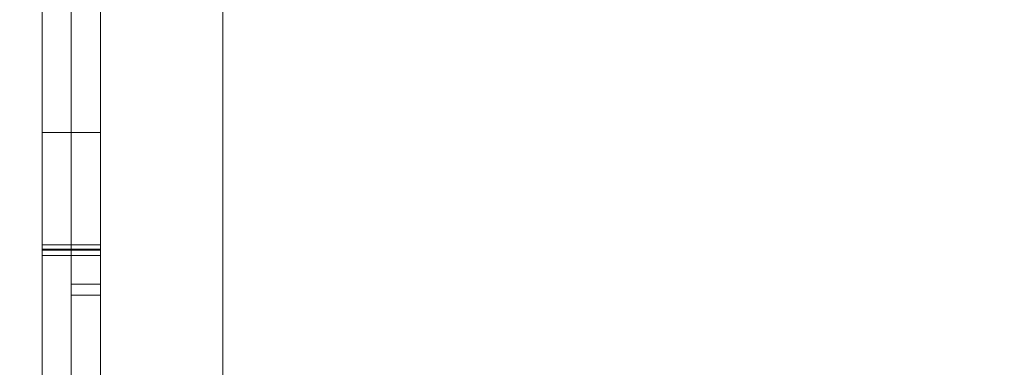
# Model space of a CAD drawing. Header units: inches. Extents: x 1 to 109, y 1 to 85.
# Tile 175 of 256: x 87.31041 to 87.33859, y 16.78371 to 16.79365. Entities that reach past the tile are written whole.
import ezdxf

# ---------------------------------------------------------------- set-up
doc = ezdxf.new("R2010")
doc.units = ezdxf.units.IN
doc.header["$MEASUREMENT"] = 0

msp = doc.modelspace()

# ---------------------------------------------------------------- linework, layer by layer
at = {"color": 7, "linetype": 'Continuous', "lineweight": 15, "ltscale": 5}
for p, q in [((87.31622581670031, 21.51910503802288), (87.31622581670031, 15.47743837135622)), ((87.31272122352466, 17.83160503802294), (87.31272122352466, 14.83160503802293)), ((87.31272122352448, 16.06493837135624), (87.31272122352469, 17.06493837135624)), ((87.31622581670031, 17.04243837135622), (87.31622581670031, 16.53743837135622)), ((87.31272122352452, 16.91055531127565), (87.3127212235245, 16.68745819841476)), ((87.31188789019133, 16.7857717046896), (87.31188789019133, 16.88993837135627)), ((87.3127212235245, 16.77327170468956), (87.31272122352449, 16.88993837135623)), ((87.31272122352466, 16.7857717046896), (87.31272122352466, 16.88993837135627)), ((87.31188789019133, 16.85629548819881), (87.31188789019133, 16.77296215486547)), ((87.31272122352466, 16.85629548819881), (87.31272122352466, 16.77296215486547)), ((87.31188789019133, 16.76493837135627), (87.31188789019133, 16.8482717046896)), ((87.31272122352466, 16.76493837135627), (87.31272122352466, 16.8482717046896)), ((87.31188789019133, 16.73993837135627), (87.31188789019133, 16.83993837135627)), ((87.31272122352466, 16.73993837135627), (87.31272122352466, 16.83993837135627)), ((87.31188789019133, 16.81959070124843), (87.31188789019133, 16.78608125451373)), ((87.31272122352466, 16.81959070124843), (87.31272122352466, 16.78608125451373)), ((87.31188789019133, 16.81462882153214), (87.31188789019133, 16.66653604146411)), ((87.31272122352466, 16.81462882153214), (87.31272122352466, 16.66653604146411)), ((87.31188789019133, 16.77296215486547), (87.31188789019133, 16.81236937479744)), ((87.31272122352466, 16.77296215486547), (87.31272122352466, 16.81236937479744)), ((87.31188789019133, 16.80904581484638), (87.31188789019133, 16.7857717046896)), ((87.31188789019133, 16.80904581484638), (87.31188789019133, 16.76493837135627)), ((87.31272122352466, 16.80904581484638), (87.31272122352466, 16.7857717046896)), ((87.31272122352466, 16.80904581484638), (87.31272122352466, 16.76493837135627)), ((87.31188789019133, 16.66321248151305), (87.31188789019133, 16.80660503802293)), ((87.31272122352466, 16.66321248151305), (87.31272122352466, 16.80660503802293)), ((87.311054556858, 16.79042804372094), (87.31272122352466, 16.79042804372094)), ((87.311054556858, 16.7872110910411), (87.31272122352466, 16.7872110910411)), ((87.311054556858, 16.78708936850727), (87.31272122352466, 16.78708936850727)), ((87.311054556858, 16.78705459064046), (87.31272122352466, 16.78705459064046)), ((87.311054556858, 16.78690678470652), (87.31272122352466, 16.78690678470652)), ((87.31188789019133, 16.78608125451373), (87.31272122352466, 16.78608125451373)), ((87.31188789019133, 16.78608125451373), (87.31188789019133, 16.73993837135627)), ((87.31272122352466, 16.78608125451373), (87.31272122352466, 16.73993837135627)), ((87.31188789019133, 16.7857717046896), (87.31272122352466, 16.7857717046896))]:
    msp.add_line(p, q, dxfattribs=at)
at = {"color": 7, "linetype": 'Continuous', "lineweight": 15, "ltscale": 25}
for radius, start, end in [(0.9895833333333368, 3.137758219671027, 176.862241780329), (0.9895833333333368, 3.137758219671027, 176.862241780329), (0.983750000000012, 3.156382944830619, 176.8436170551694), (0.983750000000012, 3.156382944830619, 176.8436170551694)]:
    msp.add_arc((87.15355915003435, 16.66477170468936), radius, start, end, dxfattribs=at)
at = {"color": 7, "linetype": 'Continuous', "lineweight": 15, "ltscale": 5}
for points, knots in [([(87.311054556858, 16.81311190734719), (87.311054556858, 16.81284941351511), (87.311054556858, 16.81232457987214), (87.311054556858, 16.81153784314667), (87.311054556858, 16.81075230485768), (87.311054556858, 16.8099693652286), (87.311054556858, 16.80918972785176), (87.31105455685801, 16.80841387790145), (87.31105455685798, 16.80764221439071), (87.311054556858, 16.80686431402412), (87.311054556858, 16.80608256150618), (87.311054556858, 16.80529965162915), (87.311054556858, 16.80452790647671), (87.31105455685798, 16.80376747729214), (87.311054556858, 16.80301935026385), (87.311054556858, 16.80228548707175), (87.311054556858, 16.80156784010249), (87.311054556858, 16.80086746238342), (87.311054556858, 16.80018531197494), (87.31105455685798, 16.79952218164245), (87.311054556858, 16.79887801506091), (87.311054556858, 16.79821535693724), (87.311054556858, 16.79753845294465), (87.311054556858, 16.7968527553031), (87.311054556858, 16.7961950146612), (87.311054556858, 16.79559734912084), (87.31105455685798, 16.79505499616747), (87.311054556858, 16.79456457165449), (87.311054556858, 16.79409745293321), (87.311054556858, 16.79365545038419), (87.311054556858, 16.79323964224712), (87.311054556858, 16.79282805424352), (87.311054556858, 16.79242765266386), (87.311054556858, 16.79204453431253), (87.31105455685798, 16.79169956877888), (87.311054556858, 16.79141517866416), (87.31105455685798, 16.79118450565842), (87.311054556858, 16.79099904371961), (87.311054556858, 16.79084055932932), (87.31105455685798, 16.79070861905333), (87.311054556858, 16.79060438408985), (87.311054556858, 16.7905279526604), (87.311054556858, 16.79047939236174), (87.311054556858, 16.79044914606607), (87.311054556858, 16.79043507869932), (87.311054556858, 16.79042804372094)], [0, 0, 0, 0, 0.02196144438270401, 0.04391000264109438, 0.06584497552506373, 0.08778465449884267, 0.109739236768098, 0.1317040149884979, 0.1536661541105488, 0.1756173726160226, 0.1986061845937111, 0.221600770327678, 0.2446042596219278, 0.2676091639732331, 0.2906082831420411, 0.3136034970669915, 0.3366011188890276, 0.3596017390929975, 0.3826016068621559, 0.405599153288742, 0.4285976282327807, 0.4515964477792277, 0.4787002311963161, 0.5058028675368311, 0.5329047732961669, 0.5600080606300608, 0.5830061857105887, 0.6060031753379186, 0.6289991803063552, 0.6519970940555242, 0.6749955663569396, 0.6979926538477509, 0.7250952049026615, 0.752200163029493, 0.7793060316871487, 0.8064088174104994, 0.8280901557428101, 0.8497731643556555, 0.8714595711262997, 0.8931485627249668, 0.9148348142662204, 0.9361258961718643, 0.9574103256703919, 0.9787012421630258, 1, 1, 1, 1]), ([(87.311054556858, 16.79042804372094), (87.311054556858, 16.79043179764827), (87.311054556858, 16.79043930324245), (87.311054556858, 16.79048022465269), (87.311054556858, 16.79056919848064), (87.311054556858, 16.7906863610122), (87.31105455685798, 16.79083279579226), (87.311054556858, 16.79102010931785), (87.311054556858, 16.79123371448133), (87.311054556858, 16.79146651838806), (87.31105455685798, 16.79172724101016), (87.311054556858, 16.79202236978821), (87.311054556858, 16.79234049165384), (87.311054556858, 16.79268280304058), (87.311054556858, 16.79305476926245), (87.311054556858, 16.79345396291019), (87.311054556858, 16.79387767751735), (87.311054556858, 16.79432518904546), (87.311054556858, 16.79479607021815), (87.311054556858, 16.7952919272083), (87.311054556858, 16.79584371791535), (87.311054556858, 16.79645444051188), (87.31105455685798, 16.79712935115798), (87.311054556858, 16.79783568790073), (87.311054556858, 16.79852960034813), (87.311054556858, 16.79920843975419), (87.311054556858, 16.79987094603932), (87.311054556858, 16.80055032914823), (87.31105455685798, 16.80124323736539), (87.311054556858, 16.80194981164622), (87.311054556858, 16.80265645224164), (87.31105455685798, 16.80336374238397), (87.311054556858, 16.80406953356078), (87.31105455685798, 16.80478417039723), (87.311054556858, 16.80550749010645), (87.311054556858, 16.80624147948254), (87.311054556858, 16.80698445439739), (87.311054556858, 16.80773351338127), (87.311054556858, 16.80848878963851), (87.311054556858, 16.80925076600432), (87.311054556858, 16.81001263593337), (87.311054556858, 16.81077243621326), (87.311054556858, 16.81153043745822), (87.311054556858, 16.81229055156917), (87.311054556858, 16.81279749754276), (87.311054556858, 16.81305104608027)], [0, 0, 0, 0, 0.02509258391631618, 0.05017005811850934, 0.07525808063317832, 0.10035337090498, 0.1254378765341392, 0.1505215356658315, 0.1756145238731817, 0.1986134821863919, 0.2216055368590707, 0.2446043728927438, 0.2676056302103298, 0.290600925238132, 0.3135968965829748, 0.336595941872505, 0.3595932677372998, 0.3825905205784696, 0.4055882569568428, 0.4285848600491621, 0.4515824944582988, 0.4786875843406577, 0.5057897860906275, 0.5328924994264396, 0.5599991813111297, 0.5829949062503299, 0.6059907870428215, 0.6289901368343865, 0.651986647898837, 0.674984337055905, 0.6979829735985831, 0.719663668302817, 0.7413468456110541, 0.763034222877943, 0.7847172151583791, 0.8063962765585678, 0.8280811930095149, 0.8497694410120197, 0.871450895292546, 0.8931291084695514, 0.9148161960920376, 0.9361191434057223, 0.9574103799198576, 0.9786988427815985, 1, 1, 1, 1]), ([(87.31272122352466, 16.81311190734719), (87.31272122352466, 16.81284941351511), (87.31272122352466, 16.81232457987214), (87.31272122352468, 16.81153784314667), (87.31272122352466, 16.81075230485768), (87.31272122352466, 16.8099693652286), (87.31272122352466, 16.80918972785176), (87.31272122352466, 16.80841387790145), (87.31272122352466, 16.80764221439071), (87.31272122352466, 16.80686431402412), (87.31272122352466, 16.80608256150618), (87.31272122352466, 16.80529965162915), (87.31272122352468, 16.80452790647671), (87.31272122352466, 16.80376747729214), (87.31272122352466, 16.80301935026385), (87.31272122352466, 16.80228548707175), (87.31272122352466, 16.80156784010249), (87.31272122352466, 16.80086746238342), (87.31272122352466, 16.80018531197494), (87.31272122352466, 16.79952218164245), (87.31272122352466, 16.79887801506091), (87.31272122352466, 16.79821535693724), (87.31272122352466, 16.79753845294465), (87.31272122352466, 16.7968527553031), (87.31272122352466, 16.7961950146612), (87.31272122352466, 16.79559734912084), (87.31272122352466, 16.79505499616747), (87.31272122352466, 16.79456457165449), (87.31272122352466, 16.79409745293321), (87.31272122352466, 16.79365545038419), (87.31272122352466, 16.79323964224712), (87.31272122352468, 16.79282805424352), (87.31272122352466, 16.79242765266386), (87.31272122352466, 16.79204453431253), (87.31272122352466, 16.79169956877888), (87.31272122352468, 16.79141517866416), (87.31272122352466, 16.79118450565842), (87.31272122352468, 16.79099904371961), (87.31272122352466, 16.79084055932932), (87.31272122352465, 16.79070861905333), (87.31272122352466, 16.79060438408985), (87.31272122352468, 16.7905279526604), (87.31272122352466, 16.79047939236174), (87.31272122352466, 16.79044914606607), (87.31272122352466, 16.79043507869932), (87.31272122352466, 16.79042804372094)], [0, 0, 0, 0, 0.02196144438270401, 0.04391000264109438, 0.06584497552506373, 0.08778465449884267, 0.109739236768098, 0.1317040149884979, 0.1536661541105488, 0.1756173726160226, 0.1986061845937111, 0.221600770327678, 0.2446042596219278, 0.2676091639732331, 0.2906082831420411, 0.3136034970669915, 0.3366011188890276, 0.3596017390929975, 0.3826016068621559, 0.405599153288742, 0.4285976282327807, 0.4515964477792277, 0.4787002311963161, 0.5058028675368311, 0.5329047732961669, 0.5600080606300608, 0.5830061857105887, 0.6060031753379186, 0.6289991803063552, 0.6519970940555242, 0.6749955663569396, 0.6979926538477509, 0.7250952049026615, 0.752200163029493, 0.7793060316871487, 0.8064088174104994, 0.8280901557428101, 0.8497731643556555, 0.8714595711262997, 0.8931485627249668, 0.9148348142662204, 0.9361258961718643, 0.9574103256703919, 0.9787012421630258, 1, 1, 1, 1]), ([(87.31272122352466, 16.79042804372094), (87.31272122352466, 16.79043179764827), (87.31272122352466, 16.79043930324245), (87.31272122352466, 16.79048022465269), (87.31272122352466, 16.79056919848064), (87.31272122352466, 16.7906863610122), (87.31272122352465, 16.79083279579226), (87.31272122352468, 16.79102010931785), (87.31272122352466, 16.79123371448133), (87.31272122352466, 16.79146651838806), (87.31272122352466, 16.79172724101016), (87.31272122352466, 16.79202236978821), (87.31272122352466, 16.79234049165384), (87.31272122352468, 16.79268280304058), (87.31272122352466, 16.79305476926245), (87.31272122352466, 16.79345396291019), (87.31272122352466, 16.79387767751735), (87.31272122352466, 16.79432518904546), (87.31272122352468, 16.79479607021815), (87.31272122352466, 16.7952919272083), (87.31272122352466, 16.79584371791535), (87.31272122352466, 16.79645444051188), (87.31272122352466, 16.79712935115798), (87.31272122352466, 16.79783568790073), (87.31272122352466, 16.79852960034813), (87.31272122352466, 16.79920843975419), (87.31272122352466, 16.79987094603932), (87.31272122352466, 16.80055032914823), (87.31272122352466, 16.80124323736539), (87.31272122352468, 16.80194981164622), (87.31272122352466, 16.80265645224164), (87.31272122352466, 16.80336374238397), (87.31272122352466, 16.80406953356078), (87.31272122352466, 16.80478417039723), (87.31272122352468, 16.80550749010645), (87.31272122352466, 16.80624147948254), (87.31272122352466, 16.80698445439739), (87.31272122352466, 16.80773351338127), (87.31272122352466, 16.80848878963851), (87.31272122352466, 16.80925076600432), (87.31272122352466, 16.81001263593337), (87.31272122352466, 16.81077243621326), (87.31272122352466, 16.81153043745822), (87.31272122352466, 16.81229055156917), (87.31272122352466, 16.81279749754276), (87.31272122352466, 16.81305104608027)], [0, 0, 0, 0, 0.02509258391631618, 0.05017005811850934, 0.07525808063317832, 0.10035337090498, 0.1254378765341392, 0.1505215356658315, 0.1756145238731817, 0.1986134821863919, 0.2216055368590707, 0.2446043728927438, 0.2676056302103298, 0.290600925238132, 0.3135968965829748, 0.336595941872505, 0.3595932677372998, 0.3825905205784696, 0.4055882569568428, 0.4285848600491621, 0.4515824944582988, 0.4786875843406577, 0.5057897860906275, 0.5328924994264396, 0.5599991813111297, 0.5829949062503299, 0.6059907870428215, 0.6289901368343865, 0.651986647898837, 0.674984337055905, 0.6979829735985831, 0.719663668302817, 0.7413468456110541, 0.763034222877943, 0.7847172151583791, 0.8063962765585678, 0.8280811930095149, 0.8497694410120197, 0.871450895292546, 0.8931291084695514, 0.9148161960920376, 0.9361191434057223, 0.9574103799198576, 0.9786988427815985, 1, 1, 1, 1]), ([(87.311054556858, 16.7872110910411), (87.311054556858, 16.78748666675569), (87.311054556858, 16.78803773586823), (87.311054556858, 16.78886387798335), (87.311054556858, 16.78968763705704), (87.311054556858, 16.79050879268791), (87.31105455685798, 16.79132575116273), (87.311054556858, 16.79213647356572), (87.31105455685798, 16.79294287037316), (87.311054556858, 16.79375560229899), (87.31105455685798, 16.79456940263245), (87.311054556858, 16.79538852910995), (87.311054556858, 16.79619914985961), (87.311054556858, 16.79699516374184), (87.31105455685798, 16.79778095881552), (87.311054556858, 16.79855520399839), (87.31105455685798, 16.79931063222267), (87.311054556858, 16.80005361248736), (87.31105455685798, 16.8007836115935), (87.311054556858, 16.80149010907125), (87.311054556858, 16.80217815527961), (87.311054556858, 16.80283719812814), (87.311054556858, 16.80346612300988), (87.311054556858, 16.80406312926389), (87.311054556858, 16.80463849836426), (87.311054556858, 16.80519136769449), (87.311054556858, 16.80555065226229), (87.311054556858, 16.80573030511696)], [0, 0, 0, 0, 0.03920292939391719, 0.07839414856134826, 0.1175970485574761, 0.156802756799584, 0.1959970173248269, 0.2351967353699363, 0.2744046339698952, 0.3135984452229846, 0.3546629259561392, 0.3957376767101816, 0.43679843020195, 0.4778626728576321, 0.5189372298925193, 0.5599997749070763, 0.6010624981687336, 0.6421369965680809, 0.6832001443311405, 0.7242643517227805, 0.7653353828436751, 0.8064002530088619, 0.8451206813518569, 0.8838417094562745, 0.9225636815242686, 0.9612795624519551, 1, 1, 1, 1]), ([(87.311054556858, 16.8055564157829), (87.31105455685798, 16.80533218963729), (87.31105455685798, 16.80488372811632), (87.311054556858, 16.80420426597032), (87.311054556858, 16.80351215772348), (87.311054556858, 16.80280116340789), (87.311054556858, 16.80207376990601), (87.31105455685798, 16.80133674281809), (87.311054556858, 16.80060343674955), (87.311054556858, 16.7998726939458), (87.31105455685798, 16.79914599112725), (87.311054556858, 16.79840529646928), (87.31105455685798, 16.79764961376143), (87.311054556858, 16.79687546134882), (87.311054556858, 16.79608529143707), (87.311054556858, 16.79528124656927), (87.311054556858, 16.79446548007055), (87.31105455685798, 16.79363985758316), (87.311054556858, 16.79280535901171), (87.311054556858, 16.79196429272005), (87.311054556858, 16.79113449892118), (87.311054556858, 16.79031625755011), (87.311054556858, 16.78951164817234), (87.311054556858, 16.78870540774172), (87.311054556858, 16.78789752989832), (87.311054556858, 16.78735877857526), (87.311054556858, 16.78708936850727)], [0, 0, 0, 0, 0.04479760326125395, 0.08959705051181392, 0.1343977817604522, 0.1791936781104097, 0.2239953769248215, 0.268795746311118, 0.3135945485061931, 0.3546622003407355, 0.3957280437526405, 0.4367980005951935, 0.4778635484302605, 0.5189311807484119, 0.5599990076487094, 0.6010657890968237, 0.6421330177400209, 0.6832007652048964, 0.7242658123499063, 0.7653347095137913, 0.806401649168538, 0.8451184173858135, 0.8838425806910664, 0.9225642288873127, 0.9612771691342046, 1, 1, 1, 1]), ([(87.31272122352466, 16.7872110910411), (87.31272122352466, 16.78748666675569), (87.31272122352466, 16.78803773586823), (87.31272122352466, 16.78886387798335), (87.31272122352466, 16.78968763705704), (87.31272122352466, 16.79050879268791), (87.31272122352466, 16.79132575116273), (87.31272122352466, 16.79213647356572), (87.31272122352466, 16.79294287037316), (87.31272122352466, 16.79375560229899), (87.31272122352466, 16.79456940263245), (87.31272122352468, 16.79538852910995), (87.31272122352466, 16.79619914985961), (87.31272122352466, 16.79699516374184), (87.31272122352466, 16.79778095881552), (87.31272122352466, 16.79855520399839), (87.31272122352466, 16.79931063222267), (87.31272122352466, 16.80005361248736), (87.31272122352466, 16.8007836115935), (87.31272122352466, 16.80149010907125), (87.31272122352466, 16.80217815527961), (87.31272122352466, 16.80283719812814), (87.31272122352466, 16.80346612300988), (87.31272122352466, 16.80406312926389), (87.31272122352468, 16.80463849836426), (87.31272122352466, 16.80519136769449), (87.31272122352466, 16.80555065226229), (87.31272122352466, 16.80573030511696)], [0, 0, 0, 0, 0.03920292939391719, 0.07839414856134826, 0.1175970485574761, 0.156802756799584, 0.1959970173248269, 0.2351967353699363, 0.2744046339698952, 0.3135984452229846, 0.3546629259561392, 0.3957376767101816, 0.43679843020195, 0.4778626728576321, 0.5189372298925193, 0.5599997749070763, 0.6010624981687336, 0.6421369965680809, 0.6832001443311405, 0.7242643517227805, 0.7653353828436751, 0.8064002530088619, 0.8451206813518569, 0.8838417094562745, 0.9225636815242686, 0.9612795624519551, 1, 1, 1, 1]), ([(87.31272122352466, 16.8055564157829), (87.31272122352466, 16.80533218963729), (87.31272122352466, 16.80488372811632), (87.31272122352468, 16.80420426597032), (87.31272122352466, 16.80351215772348), (87.31272122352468, 16.80280116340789), (87.31272122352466, 16.80207376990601), (87.31272122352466, 16.80133674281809), (87.31272122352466, 16.80060343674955), (87.31272122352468, 16.7998726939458), (87.31272122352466, 16.79914599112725), (87.31272122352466, 16.79840529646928), (87.31272122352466, 16.79764961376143), (87.31272122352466, 16.79687546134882), (87.31272122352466, 16.79608529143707), (87.31272122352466, 16.79528124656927), (87.31272122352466, 16.79446548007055), (87.31272122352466, 16.79363985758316), (87.31272122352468, 16.79280535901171), (87.31272122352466, 16.79196429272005), (87.31272122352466, 16.79113449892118), (87.31272122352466, 16.79031625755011), (87.31272122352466, 16.78951164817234), (87.31272122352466, 16.78870540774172), (87.31272122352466, 16.78789752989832), (87.31272122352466, 16.78735877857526), (87.31272122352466, 16.78708936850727)], [0, 0, 0, 0, 0.04479760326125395, 0.08959705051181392, 0.1343977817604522, 0.1791936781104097, 0.2239953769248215, 0.268795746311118, 0.3135945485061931, 0.3546622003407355, 0.3957280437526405, 0.4367980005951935, 0.4778635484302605, 0.5189311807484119, 0.5599990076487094, 0.6010657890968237, 0.6421330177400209, 0.6832007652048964, 0.7242658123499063, 0.7653347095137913, 0.806401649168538, 0.8451184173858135, 0.8838425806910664, 0.9225642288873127, 0.9612771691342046, 1, 1, 1, 1]), ([(87.311054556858, 16.78705459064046), (87.311054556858, 16.78727676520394), (87.311054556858, 16.78772097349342), (87.311054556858, 16.78838678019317), (87.311054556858, 16.78905098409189), (87.311054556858, 16.78971177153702), (87.311054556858, 16.79036802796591), (87.311054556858, 16.791018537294), (87.311054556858, 16.79164397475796), (87.311054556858, 16.79224356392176), (87.311054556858, 16.79281699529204), (87.311054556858, 16.79338075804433), (87.31105455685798, 16.79393421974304), (87.311054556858, 16.79447362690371), (87.31105455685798, 16.79505564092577), (87.311054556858, 16.79568590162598), (87.31105455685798, 16.79635338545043), (87.311054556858, 16.79700309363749), (87.31105455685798, 16.79763534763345), (87.311054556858, 16.79824720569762), (87.311054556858, 16.79885148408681), (87.311054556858, 16.79944108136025), (87.311054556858, 16.79982571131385), (87.311054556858, 16.80001804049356)], [0, 0, 0, 0, 0.04481947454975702, 0.08961053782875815, 0.134389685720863, 0.17919740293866, 0.2240230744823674, 0.2688426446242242, 0.3136503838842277, 0.3547230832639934, 0.3958010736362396, 0.4368800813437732, 0.4779522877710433, 0.519005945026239, 0.5600705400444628, 0.615064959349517, 0.6700513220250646, 0.7250482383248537, 0.7800351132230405, 0.8350276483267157, 0.8900219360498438, 0.9450069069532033, 0.9999999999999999, 0.9999999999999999, 0.9999999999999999, 0.9999999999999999]), ([(87.311054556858, 16.80001804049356), (87.311054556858, 16.79983637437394), (87.311054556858, 16.79947309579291), (87.311054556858, 16.79892037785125), (87.311054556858, 16.79835173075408), (87.311054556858, 16.7977622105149), (87.311054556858, 16.79715249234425), (87.311054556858, 16.79653425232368), (87.311054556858, 16.79591075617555), (87.311054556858, 16.79528535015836), (87.311054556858, 16.79464669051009), (87.311054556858, 16.79399305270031), (87.31105455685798, 16.79332327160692), (87.311054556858, 16.79263911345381), (87.311054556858, 16.79194305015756), (87.311054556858, 16.79123673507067), (87.311054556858, 16.79052106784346), (87.31105455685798, 16.78980166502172), (87.31105455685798, 16.78908000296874), (87.311054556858, 16.78835754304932), (87.31105455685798, 16.78763255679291), (87.311054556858, 16.78714878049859), (87.311054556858, 16.78690678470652)], [0, 0, 0, 0, 0.05226457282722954, 0.1045137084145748, 0.1567623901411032, 0.2090327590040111, 0.2613033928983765, 0.3135628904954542, 0.362840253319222, 0.4121306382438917, 0.4614209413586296, 0.5106946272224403, 0.5599688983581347, 0.6092572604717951, 0.6585462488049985, 0.7078248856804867, 0.7571111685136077, 0.8064203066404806, 0.8548313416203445, 0.9031985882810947, 0.9515777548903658, 1, 1, 1, 1]), ([(87.31272122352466, 16.78705459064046), (87.31272122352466, 16.78727676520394), (87.31272122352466, 16.78772097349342), (87.31272122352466, 16.78838678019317), (87.31272122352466, 16.78905098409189), (87.31272122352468, 16.78971177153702), (87.31272122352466, 16.79036802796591), (87.31272122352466, 16.791018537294), (87.31272122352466, 16.79164397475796), (87.31272122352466, 16.79224356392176), (87.31272122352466, 16.79281699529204), (87.31272122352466, 16.79338075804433), (87.31272122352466, 16.79393421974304), (87.31272122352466, 16.79447362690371), (87.31272122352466, 16.79505564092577), (87.31272122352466, 16.79568590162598), (87.31272122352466, 16.79635338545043), (87.31272122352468, 16.79700309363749), (87.31272122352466, 16.79763534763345), (87.31272122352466, 16.79824720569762), (87.31272122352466, 16.79885148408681), (87.31272122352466, 16.79944108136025), (87.31272122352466, 16.79982571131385), (87.31272122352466, 16.80001804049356)], [0, 0, 0, 0, 0.04481947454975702, 0.08961053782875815, 0.134389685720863, 0.17919740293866, 0.2240230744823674, 0.2688426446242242, 0.3136503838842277, 0.3547230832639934, 0.3958010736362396, 0.4368800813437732, 0.4779522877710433, 0.519005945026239, 0.5600705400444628, 0.615064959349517, 0.6700513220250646, 0.7250482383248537, 0.7800351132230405, 0.8350276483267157, 0.8900219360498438, 0.9450069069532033, 0.9999999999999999, 0.9999999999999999, 0.9999999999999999, 0.9999999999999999]), ([(87.31272122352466, 16.80001804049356), (87.31272122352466, 16.79983637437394), (87.31272122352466, 16.79947309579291), (87.31272122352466, 16.79892037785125), (87.31272122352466, 16.79835173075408), (87.31272122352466, 16.7977622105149), (87.31272122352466, 16.79715249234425), (87.31272122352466, 16.79653425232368), (87.31272122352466, 16.79591075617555), (87.31272122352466, 16.79528535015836), (87.31272122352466, 16.79464669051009), (87.31272122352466, 16.79399305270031), (87.31272122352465, 16.79332327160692), (87.31272122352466, 16.79263911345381), (87.31272122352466, 16.79194305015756), (87.31272122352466, 16.79123673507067), (87.31272122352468, 16.79052106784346), (87.31272122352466, 16.78980166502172), (87.31272122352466, 16.78908000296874), (87.31272122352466, 16.78835754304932), (87.31272122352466, 16.78763255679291), (87.31272122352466, 16.78714878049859), (87.31272122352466, 16.78690678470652)], [0, 0, 0, 0, 0.05226457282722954, 0.1045137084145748, 0.1567623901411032, 0.2090327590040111, 0.2613033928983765, 0.3135628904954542, 0.362840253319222, 0.4121306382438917, 0.4614209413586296, 0.5106946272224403, 0.5599688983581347, 0.6092572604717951, 0.6585462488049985, 0.7078248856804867, 0.7571111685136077, 0.8064203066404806, 0.8548313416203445, 0.9031985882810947, 0.9515777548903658, 1, 1, 1, 1]), ([(87.311054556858, 16.76455331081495), (87.311054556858, 16.76455726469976), (87.311054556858, 16.76456517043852), (87.311054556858, 16.76460155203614), (87.311054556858, 16.76468009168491), (87.311054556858, 16.76478333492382), (87.31105455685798, 16.76491194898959), (87.311054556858, 16.76508493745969), (87.311054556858, 16.76528868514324), (87.311054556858, 16.76550999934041), (87.311054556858, 16.76575385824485), (87.311054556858, 16.76603013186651), (87.311054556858, 16.76633826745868), (87.311054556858, 16.76667649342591), (87.311054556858, 16.76704077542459), (87.31105455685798, 16.76743221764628), (87.311054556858, 16.76785256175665), (87.31105455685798, 16.7683024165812), (87.311054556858, 16.76878119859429), (87.31105455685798, 16.76928355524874), (87.311054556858, 16.76979945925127), (87.311054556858, 16.77033112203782), (87.311054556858, 16.77087456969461), (87.311054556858, 16.77143721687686), (87.311054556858, 16.7720187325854), (87.311054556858, 16.77263087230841), (87.311054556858, 16.77327209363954), (87.311054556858, 16.77394146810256), (87.311054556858, 16.7746278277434), (87.311054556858, 16.77533052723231), (87.311054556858, 16.77604699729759), (87.311054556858, 16.77676221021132), (87.311054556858, 16.77747465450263), (87.311054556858, 16.7781836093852), (87.311054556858, 16.77890362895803), (87.311054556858, 16.77963351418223), (87.31105455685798, 16.78037157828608), (87.311054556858, 16.78111769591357), (87.311054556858, 16.78187190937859), (87.311054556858, 16.78263218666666), (87.31105455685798, 16.78339671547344), (87.311054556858, 16.78416091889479), (87.311054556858, 16.78492427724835), (87.311054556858, 16.78568552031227), (87.311054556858, 16.78644815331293), (87.311054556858, 16.78695676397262), (87.311054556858, 16.7872110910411)], [0, 0, 0, 0, 0.02509159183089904, 0.05017029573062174, 0.07525598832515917, 0.1003515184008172, 0.125437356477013, 0.1505196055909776, 0.1756120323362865, 0.1986102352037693, 0.2216051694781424, 0.2446037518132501, 0.2676013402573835, 0.2905988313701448, 0.3135967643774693, 0.3365938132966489, 0.3595924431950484, 0.3825891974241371, 0.4055861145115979, 0.4285860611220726, 0.4515829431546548, 0.4732647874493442, 0.4949498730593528, 0.5166345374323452, 0.5383168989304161, 0.559999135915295, 0.5829977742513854, 0.6059954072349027, 0.62899123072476, 0.651988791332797, 0.6749865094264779, 0.6979831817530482, 0.7196672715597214, 0.741350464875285, 0.7630323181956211, 0.7847164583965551, 0.8064023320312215, 0.8280849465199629, 0.8497660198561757, 0.8714511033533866, 0.8931359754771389, 0.9148179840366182, 0.936115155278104, 0.9574114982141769, 0.9787039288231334, 1, 1, 1, 1]), ([(87.31272122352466, 16.76455331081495), (87.31272122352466, 16.76455726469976), (87.31272122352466, 16.76456517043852), (87.31272122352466, 16.76460155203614), (87.31272122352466, 16.76468009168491), (87.31272122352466, 16.76478333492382), (87.31272122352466, 16.76491194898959), (87.31272122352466, 16.76508493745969), (87.31272122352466, 16.76528868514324), (87.31272122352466, 16.76550999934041), (87.31272122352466, 16.76575385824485), (87.31272122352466, 16.76603013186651), (87.31272122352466, 16.76633826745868), (87.31272122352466, 16.76667649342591), (87.31272122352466, 16.76704077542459), (87.31272122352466, 16.76743221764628), (87.31272122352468, 16.76785256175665), (87.31272122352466, 16.7683024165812), (87.31272122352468, 16.76878119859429), (87.31272122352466, 16.76928355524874), (87.31272122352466, 16.76979945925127), (87.31272122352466, 16.77033112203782), (87.31272122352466, 16.77087456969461), (87.31272122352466, 16.77143721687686), (87.31272122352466, 16.7720187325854), (87.31272122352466, 16.77263087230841), (87.31272122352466, 16.77327209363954), (87.31272122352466, 16.77394146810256), (87.31272122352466, 16.7746278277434), (87.31272122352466, 16.77533052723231), (87.31272122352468, 16.77604699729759), (87.31272122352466, 16.77676221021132), (87.31272122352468, 16.77747465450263), (87.31272122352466, 16.7781836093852), (87.31272122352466, 16.77890362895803), (87.31272122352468, 16.77963351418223), (87.31272122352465, 16.78037157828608), (87.31272122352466, 16.78111769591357), (87.31272122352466, 16.78187190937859), (87.31272122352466, 16.78263218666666), (87.31272122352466, 16.78339671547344), (87.31272122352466, 16.78416091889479), (87.31272122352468, 16.78492427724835), (87.31272122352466, 16.78568552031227), (87.31272122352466, 16.78644815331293), (87.31272122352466, 16.78695676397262), (87.31272122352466, 16.7872110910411)], [0, 0, 0, 0, 0.02509159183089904, 0.05017029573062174, 0.07525598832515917, 0.1003515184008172, 0.125437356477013, 0.1505196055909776, 0.1756120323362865, 0.1986102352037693, 0.2216051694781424, 0.2446037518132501, 0.2676013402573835, 0.2905988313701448, 0.3135967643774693, 0.3365938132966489, 0.3595924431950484, 0.3825891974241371, 0.4055861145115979, 0.4285860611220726, 0.4515829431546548, 0.4732647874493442, 0.4949498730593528, 0.5166345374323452, 0.5383168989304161, 0.559999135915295, 0.5829977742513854, 0.6059954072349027, 0.62899123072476, 0.651988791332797, 0.6749865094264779, 0.6979831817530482, 0.7196672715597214, 0.741350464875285, 0.7630323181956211, 0.7847164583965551, 0.8064023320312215, 0.8280849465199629, 0.8497660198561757, 0.8714511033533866, 0.8931359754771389, 0.9148179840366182, 0.936115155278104, 0.9574114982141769, 0.9787039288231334, 1, 1, 1, 1]), ([(87.311054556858, 16.78708936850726), (87.311054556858, 16.78678798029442), (87.311054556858, 16.78618532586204), (87.311054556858, 16.78528181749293), (87.31105455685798, 16.7843797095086), (87.311054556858, 16.78348067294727), (87.31105455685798, 16.7825858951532), (87.311054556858, 16.78169676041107), (87.311054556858, 16.78083932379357), (87.311054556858, 16.78001449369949), (87.311054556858, 16.77922278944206), (87.311054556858, 16.77844111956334), (87.311054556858, 16.77767071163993), (87.311054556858, 16.77691291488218), (87.31105455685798, 16.7761692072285), (87.311054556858, 16.7754411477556), (87.311054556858, 16.77472987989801), (87.311054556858, 16.77403652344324), (87.311054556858, 16.7733620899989), (87.311054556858, 16.77270726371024), (87.311054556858, 16.77208479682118), (87.311054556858, 16.77149395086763), (87.311054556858, 16.77093387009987), (87.311054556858, 16.77039330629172), (87.31105455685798, 16.76987259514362), (87.311054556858, 16.76936190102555), (87.311054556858, 16.76886306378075), (87.311054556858, 16.76838052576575), (87.31105455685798, 16.76792754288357), (87.311054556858, 16.76750568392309), (87.31105455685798, 16.76711283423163), (87.311054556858, 16.76675405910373), (87.311054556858, 16.76642781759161), (87.311054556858, 16.76613321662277), (87.311054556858, 16.76586448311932), (87.311054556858, 16.76562185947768), (87.311054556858, 16.76538764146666), (87.311054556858, 16.76517013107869), (87.311054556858, 16.76497595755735), (87.31105455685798, 16.76481768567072), (87.311054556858, 16.76470561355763), (87.311054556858, 16.76463378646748), (87.311054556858, 16.76459332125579), (87.311054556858, 16.76456917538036), (87.311054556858, 16.76455859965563), (87.311054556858, 16.76455331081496)], [0, 0, 0, 0, 0.02509011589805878, 0.05017007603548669, 0.07524544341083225, 0.1003313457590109, 0.125423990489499, 0.1505159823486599, 0.1756037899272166, 0.1985995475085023, 0.2215970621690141, 0.2445959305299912, 0.2675953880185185, 0.2905942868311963, 0.3135922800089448, 0.3365908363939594, 0.3595900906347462, 0.3825889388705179, 0.4055872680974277, 0.4285860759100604, 0.4515848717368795, 0.4732693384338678, 0.4949530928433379, 0.5166352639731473, 0.5383180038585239, 0.5600038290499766, 0.5830063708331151, 0.6060047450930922, 0.6289988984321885, 0.6519960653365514, 0.6749980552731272, 0.6979985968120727, 0.7196815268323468, 0.7413637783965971, 0.7630479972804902, 0.7847327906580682, 0.8064154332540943, 0.8335154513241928, 0.8606208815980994, 0.8877319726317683, 0.9148368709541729, 0.9361239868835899, 0.9574077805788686, 0.9786999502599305, 1, 1, 1, 1]), ([(87.311054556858, 16.7723435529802), (87.311054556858, 16.77234612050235), (87.311054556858, 16.77235125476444), (87.311054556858, 16.77238159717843), (87.31105455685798, 16.772445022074), (87.311054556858, 16.772533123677), (87.31105455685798, 16.77265070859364), (87.311054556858, 16.77279613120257), (87.311054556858, 16.77296432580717), (87.311054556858, 16.77315070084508), (87.311054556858, 16.77336103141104), (87.311054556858, 16.77360767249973), (87.311054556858, 16.77387922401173), (87.31105455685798, 16.77417303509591), (87.311054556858, 16.77450157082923), (87.311054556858, 16.7748550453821), (87.311054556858, 16.77522940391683), (87.31105455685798, 16.77562521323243), (87.31105455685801, 16.77604212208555), (87.31105455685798, 16.77648125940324), (87.311054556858, 16.77694697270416), (87.311054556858, 16.77743361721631), (87.311054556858, 16.77794123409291), (87.311054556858, 16.77847267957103), (87.31105455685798, 16.77901780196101), (87.31105455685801, 16.77957838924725), (87.31105455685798, 16.78015319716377), (87.311054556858, 16.78073411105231), (87.31105455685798, 16.78132282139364), (87.311054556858, 16.78192498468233), (87.311054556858, 16.78254110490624), (87.311054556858, 16.78316833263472), (87.311054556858, 16.78380455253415), (87.311054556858, 16.78444864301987), (87.31105455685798, 16.78509713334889), (87.311054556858, 16.78574737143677), (87.311054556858, 16.78640071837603), (87.311054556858, 16.78683658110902), (87.311054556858, 16.78705459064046)], [0, 0, 0, 0, 0.02927098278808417, 0.05853304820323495, 0.08780458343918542, 0.1170756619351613, 0.14634273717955, 0.1756124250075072, 0.2032071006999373, 0.2308073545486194, 0.2584030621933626, 0.285995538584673, 0.3136000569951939, 0.3411947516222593, 0.3687885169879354, 0.3963899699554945, 0.4239847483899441, 0.451580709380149, 0.4786877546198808, 0.5057909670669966, 0.5328937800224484, 0.5600025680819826, 0.5875960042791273, 0.6151916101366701, 0.6427939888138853, 0.6703862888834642, 0.6979822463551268, 0.7250918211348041, 0.7521922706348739, 0.7792979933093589, 0.8064006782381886, 0.834059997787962, 0.861720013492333, 0.8893673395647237, 0.9170321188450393, 0.9446937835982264, 0.972336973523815, 1, 1, 1, 1]), ([(87.31272122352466, 16.78708936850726), (87.31272122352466, 16.78678798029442), (87.31272122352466, 16.78618532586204), (87.31272122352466, 16.78528181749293), (87.31272122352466, 16.7843797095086), (87.31272122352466, 16.78348067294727), (87.31272122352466, 16.7825858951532), (87.31272122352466, 16.78169676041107), (87.31272122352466, 16.78083932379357), (87.31272122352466, 16.78001449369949), (87.31272122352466, 16.77922278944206), (87.31272122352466, 16.77844111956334), (87.31272122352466, 16.77767071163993), (87.31272122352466, 16.77691291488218), (87.31272122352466, 16.7761692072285), (87.31272122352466, 16.7754411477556), (87.31272122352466, 16.77472987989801), (87.31272122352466, 16.77403652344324), (87.31272122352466, 16.7733620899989), (87.31272122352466, 16.77270726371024), (87.31272122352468, 16.77208479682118), (87.31272122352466, 16.77149395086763), (87.31272122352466, 16.77093387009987), (87.31272122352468, 16.77039330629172), (87.31272122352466, 16.76987259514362), (87.31272122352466, 16.76936190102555), (87.31272122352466, 16.76886306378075), (87.31272122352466, 16.76838052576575), (87.31272122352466, 16.76792754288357), (87.31272122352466, 16.76750568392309), (87.31272122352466, 16.76711283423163), (87.31272122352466, 16.76675405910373), (87.31272122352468, 16.76642781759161), (87.31272122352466, 16.76613321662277), (87.31272122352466, 16.76586448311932), (87.31272122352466, 16.76562185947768), (87.31272122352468, 16.76538764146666), (87.31272122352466, 16.76517013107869), (87.31272122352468, 16.76497595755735), (87.31272122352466, 16.76481768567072), (87.31272122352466, 16.76470561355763), (87.31272122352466, 16.76463378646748), (87.31272122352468, 16.76459332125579), (87.31272122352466, 16.76456917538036), (87.31272122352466, 16.76455859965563), (87.31272122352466, 16.76455331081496)], [0, 0, 0, 0, 0.02509011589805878, 0.05017007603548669, 0.07524544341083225, 0.1003313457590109, 0.125423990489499, 0.1505159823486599, 0.1756037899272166, 0.1985995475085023, 0.2215970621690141, 0.2445959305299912, 0.2675953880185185, 0.2905942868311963, 0.3135922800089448, 0.3365908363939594, 0.3595900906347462, 0.3825889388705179, 0.4055872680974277, 0.4285860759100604, 0.4515848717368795, 0.4732693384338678, 0.4949530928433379, 0.5166352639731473, 0.5383180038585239, 0.5600038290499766, 0.5830063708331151, 0.6060047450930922, 0.6289988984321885, 0.6519960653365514, 0.6749980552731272, 0.6979985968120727, 0.7196815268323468, 0.7413637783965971, 0.7630479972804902, 0.7847327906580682, 0.8064154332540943, 0.8335154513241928, 0.8606208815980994, 0.8877319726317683, 0.9148368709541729, 0.9361239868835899, 0.9574077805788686, 0.9786999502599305, 1, 1, 1, 1]), ([(87.31272122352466, 16.7723435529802), (87.31272122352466, 16.77234612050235), (87.31272122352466, 16.77235125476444), (87.31272122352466, 16.77238159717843), (87.31272122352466, 16.772445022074), (87.31272122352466, 16.772533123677), (87.31272122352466, 16.77265070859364), (87.31272122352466, 16.77279613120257), (87.31272122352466, 16.77296432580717), (87.31272122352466, 16.77315070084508), (87.31272122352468, 16.77336103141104), (87.31272122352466, 16.77360767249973), (87.31272122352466, 16.77387922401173), (87.31272122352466, 16.77417303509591), (87.31272122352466, 16.77450157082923), (87.31272122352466, 16.7748550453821), (87.31272122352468, 16.77522940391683), (87.31272122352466, 16.77562521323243), (87.31272122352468, 16.77604212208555), (87.31272122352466, 16.77648125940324), (87.31272122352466, 16.77694697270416), (87.31272122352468, 16.77743361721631), (87.31272122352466, 16.77794123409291), (87.31272122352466, 16.77847267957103), (87.31272122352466, 16.77901780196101), (87.31272122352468, 16.77957838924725), (87.31272122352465, 16.78015319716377), (87.31272122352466, 16.78073411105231), (87.31272122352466, 16.78132282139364), (87.31272122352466, 16.78192498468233), (87.31272122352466, 16.78254110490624), (87.31272122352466, 16.78316833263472), (87.31272122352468, 16.78380455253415), (87.31272122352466, 16.78444864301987), (87.31272122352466, 16.78509713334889), (87.31272122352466, 16.78574737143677), (87.31272122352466, 16.78640071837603), (87.31272122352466, 16.78683658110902), (87.31272122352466, 16.78705459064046)], [0, 0, 0, 0, 0.02927098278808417, 0.05853304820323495, 0.08780458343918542, 0.1170756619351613, 0.14634273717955, 0.1756124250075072, 0.2032071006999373, 0.2308073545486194, 0.2584030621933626, 0.285995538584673, 0.3136000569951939, 0.3411947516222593, 0.3687885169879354, 0.3963899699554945, 0.4239847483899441, 0.451580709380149, 0.4786877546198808, 0.5057909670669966, 0.5328937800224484, 0.5600025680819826, 0.5875960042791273, 0.6151916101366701, 0.6427939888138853, 0.6703862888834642, 0.6979822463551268, 0.7250918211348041, 0.7521922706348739, 0.7792979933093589, 0.8064006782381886, 0.834059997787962, 0.861720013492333, 0.8893673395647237, 0.9170321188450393, 0.9446937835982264, 0.972336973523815, 1, 1, 1, 1]), ([(87.311054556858, 16.78690678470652), (87.311054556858, 16.78667977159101), (87.311054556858, 16.78622586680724), (87.311054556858, 16.78554547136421), (87.311054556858, 16.78486726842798), (87.311054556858, 16.78419316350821), (87.311054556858, 16.78352471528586), (87.311054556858, 16.78287615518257), (87.311054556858, 16.78224829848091), (87.311054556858, 16.78164192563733), (87.311054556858, 16.78104644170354), (87.31105455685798, 16.78046356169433), (87.311054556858, 16.77989449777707), (87.311054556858, 16.77934046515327), (87.311054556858, 16.77880219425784), (87.311054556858, 16.77828032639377), (87.311054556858, 16.7777757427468), (87.311054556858, 16.77729232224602), (87.31105455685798, 16.77682982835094), (87.311054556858, 16.77638740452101), (87.311054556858, 16.77596234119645), (87.311054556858, 16.77553726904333), (87.311054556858, 16.77511636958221), (87.311054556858, 16.77470641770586), (87.31105455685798, 16.77432861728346), (87.311054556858, 16.77398282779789), (87.311054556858, 16.77366875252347), (87.311054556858, 16.77338753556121), (87.311054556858, 16.77314032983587), (87.311054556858, 16.77293437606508), (87.311054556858, 16.77276574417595), (87.31105455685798, 16.77263072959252), (87.311054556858, 16.77252335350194), (87.311054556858, 16.77244315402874), (87.31105455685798, 16.7723907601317), (87.311054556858, 16.77236167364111), (87.311054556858, 16.77234959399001), (87.311054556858, 16.7723435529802)], [0, 0, 0, 0, 0.0292724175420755, 0.05852917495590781, 0.08779117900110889, 0.1170666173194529, 0.1463400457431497, 0.1756091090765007, 0.2032072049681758, 0.2308055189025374, 0.2584030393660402, 0.2860021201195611, 0.3136009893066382, 0.3411985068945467, 0.3687970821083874, 0.3963956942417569, 0.4239932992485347, 0.4515891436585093, 0.478693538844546, 0.5057986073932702, 0.5329015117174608, 0.5600052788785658, 0.5908076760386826, 0.6216062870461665, 0.6524054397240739, 0.6832081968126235, 0.7140096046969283, 0.7448088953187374, 0.7756088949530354, 0.8064096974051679, 0.8340669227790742, 0.8617252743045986, 0.8893866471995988, 0.9170461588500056, 0.9446944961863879, 0.9723418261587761, 1, 1, 1, 1]), ([(87.31272122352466, 16.78690678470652), (87.31272122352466, 16.78667977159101), (87.31272122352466, 16.78622586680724), (87.31272122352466, 16.78554547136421), (87.31272122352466, 16.78486726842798), (87.31272122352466, 16.78419316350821), (87.31272122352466, 16.78352471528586), (87.31272122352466, 16.78287615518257), (87.31272122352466, 16.78224829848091), (87.31272122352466, 16.78164192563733), (87.31272122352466, 16.78104644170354), (87.31272122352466, 16.78046356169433), (87.31272122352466, 16.77989449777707), (87.31272122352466, 16.77934046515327), (87.31272122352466, 16.77880219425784), (87.31272122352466, 16.77828032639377), (87.31272122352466, 16.7777757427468), (87.31272122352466, 16.77729232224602), (87.31272122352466, 16.77682982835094), (87.31272122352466, 16.77638740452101), (87.31272122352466, 16.77596234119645), (87.31272122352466, 16.77553726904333), (87.31272122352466, 16.77511636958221), (87.31272122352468, 16.77470641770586), (87.31272122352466, 16.77432861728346), (87.31272122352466, 16.77398282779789), (87.31272122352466, 16.77366875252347), (87.31272122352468, 16.77338753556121), (87.31272122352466, 16.77314032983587), (87.31272122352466, 16.77293437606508), (87.31272122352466, 16.77276574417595), (87.31272122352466, 16.77263072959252), (87.31272122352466, 16.77252335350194), (87.31272122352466, 16.77244315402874), (87.31272122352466, 16.7723907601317), (87.31272122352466, 16.77236167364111), (87.31272122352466, 16.77234959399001), (87.31272122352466, 16.7723435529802)], [0, 0, 0, 0, 0.0292724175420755, 0.05852917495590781, 0.08779117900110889, 0.1170666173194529, 0.1463400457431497, 0.1756091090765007, 0.2032072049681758, 0.2308055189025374, 0.2584030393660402, 0.2860021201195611, 0.3136009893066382, 0.3411985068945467, 0.3687970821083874, 0.3963956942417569, 0.4239932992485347, 0.4515891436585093, 0.478693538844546, 0.5057986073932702, 0.5329015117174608, 0.5600052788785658, 0.5908076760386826, 0.6216062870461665, 0.6524054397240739, 0.6832081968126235, 0.7140096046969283, 0.7448088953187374, 0.7756088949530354, 0.8064096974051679, 0.8340669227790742, 0.8617252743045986, 0.8893866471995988, 0.9170461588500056, 0.9446944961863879, 0.9723418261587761, 1, 1, 1, 1])]:
    msp.add_open_spline(points, degree=3, knots=knots, dxfattribs=at)

doc.saveas('drawing.dxf')
